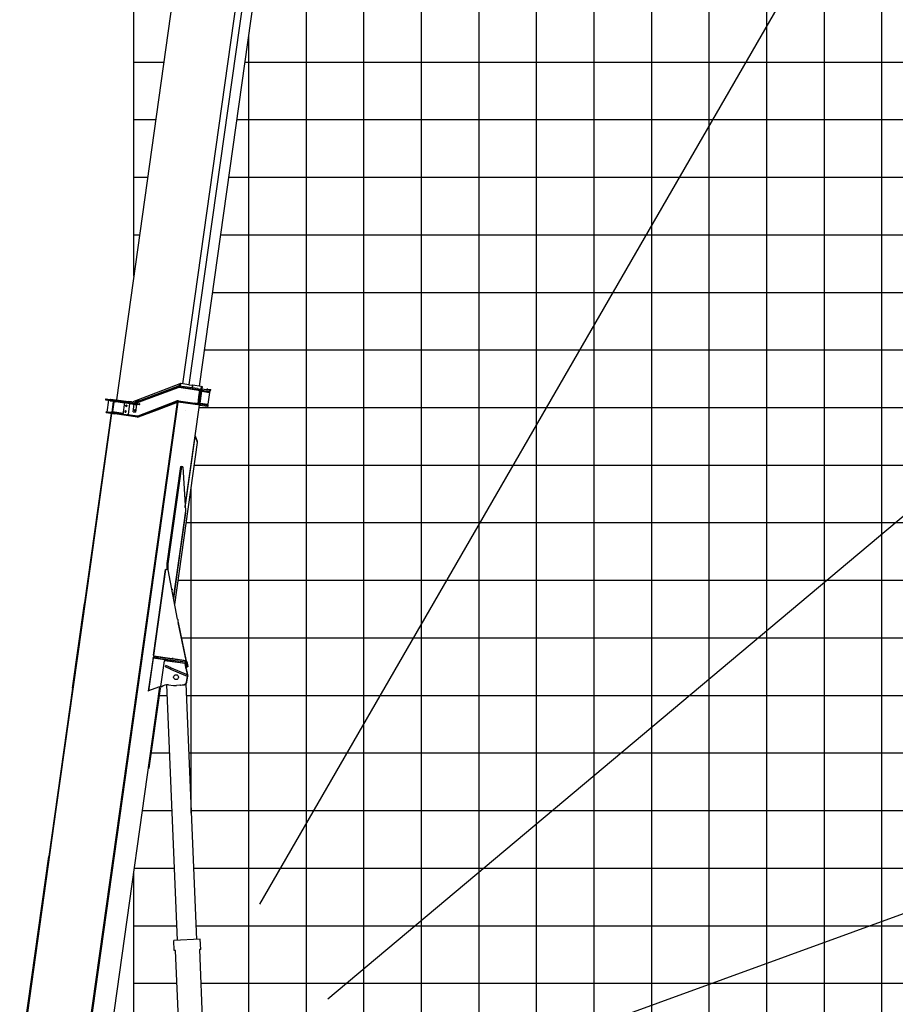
# Model space of a CAD drawing. Extents: x -390590 to 48051, y -92424 to 51651.
# Tile 16 of 37: x -215503 to -200291, y -71595 to -54493. Entities that reach past the tile are written whole.
import ezdxf

# ---------------------------------------------------------------- set-up
doc = ezdxf.new("R2010")
doc.units = 0
doc.layers.get('0').update_dxf_attribs({"linetype": 'CONTINUOUS'})

msp = doc.modelspace()

# ---------------------------------------------------------------- linework, layer by layer
at = {"color": 14, "linetype": 'Continuous'}
for p, q in [((-213522.596892, -58949.073282), (-213522.596892, 31771.197759)), ((-203522.596892, -78228.802241), (-203522.596892, 2056.737814)), ((-208522.596892, -76041.954127), (-208522.596892, -33495.440774)), ((-213522.596892, -58228.802241), (-213421.369399, -58228.802241)), ((-212008.620382, -58228.802241), (-123522.596892, -58228.802241)), ((-212609.619125, -63228.802241), (-123522.596892, -63228.802241)), ((-212524.610309, -68228.802241), (-123522.596892, -68228.802241)), ((-213522.596892, -73770.073753), (-213522.596892, -69317.459632))]:
    msp.add_line(p, q, dxfattribs=at)
at = {"color": 252, "linetype": 'Continuous'}
for p, q in [((-200522.596892, -78228.802241), (-200522.596892, 22771.197759)), ((-201522.596892, -78228.802241), (-201522.596892, 21386.567887)), ((-202522.596892, -78228.802241), (-202522.596892, 11109.166238)), ((-204522.596892, -78228.802241), (-204522.596892, -5803.217882)), ((-206522.596892, -78228.802241), (-206522.596892, -17612.951563)), ((-205522.596892, -78228.802241), (-205522.596892, -18729.375632)), ((-207522.596892, -78228.802241), (-207522.596892, -25058.84306)), ((-209522.596892, -76041.954127), (-209522.596892, -39691.96615)), ((-210522.596892, -74027.785414), (-210522.596892, -47216.885706)), ((-211522.596892, -73885.666503), (-211522.596892, -54756.198271)), ((-213522.596892, -55228.802241), (-212999.746895, -55228.802241)), ((-211586.997878, -55228.802241), (-123522.596892, -55228.802241)), ((-213522.596892, -56228.802241), (-213140.287729, -56228.802241)), ((-211727.538713, -56228.802241), (-123522.596892, -56228.802241)), ((-213522.596892, -57228.802241), (-213280.828564, -57228.802241)), ((-211868.079548, -57228.802241), (-161522.596892, -57228.802241)), ((-212151.180387, -59228.802241), (-123522.596892, -59228.802241)), ((-212291.721222, -60228.802241), (-123522.596892, -60228.802241)), ((-212385.810231, -61228.802241), (-123522.596892, -61228.802241)), ((-212469.078291, -62228.802241), (-123522.596892, -62228.802241)), ((-212750.15996, -64228.802241), (-123522.596892, -64228.802241)), ((-212694.897834, -65228.802241), (-123522.596892, -65228.802241)), ((-213076.396953, -66228.802241), (-212938.710713, -66228.802241)), ((-212608.42886, -66228.802241), (-123522.596892, -66228.802241)), ((-213216.937788, -67228.802241), (-212896.801437, -67228.802241)), ((-212566.519585, -67228.802241), (-123522.596892, -67228.802241)), ((-213510.136909, -69228.802241), (-212812.982886, -69228.802241)), ((-212482.701034, -69228.802241), (-123522.596892, -69228.802241)), ((-213522.596892, -70228.802241), (-212771.073611, -70228.802241)), ((-212440.791758, -70228.802241), (-123522.596892, -70228.802241)), ((-213522.596892, -71228.802241), (-212771.193383, -71228.802241)), ((-212356.837796, -71228.802241), (-123522.596892, -71228.802241))]:
    msp.add_line(p, q, dxfattribs=at)
at = {"color": 151, "linetype": 'Continuous'}
for p, q in [((-184116.859427, -22711.545991), (-211334.38329, -69853.680178)), ((-168451.282862, -36513.90214), (-210150.948683, -71504.076351)), ((-158451.139991, -54841.817105), (-209603.352652, -73459.69993))]:
    msp.add_line(p, q, dxfattribs=at)
at = {"color": 130, "linetype": 'Continuous'}
for p, q in [((-212670.062172, -60819.13874), (-211415.277352, -51890.880825)), ((-211305.684791, -51887.096089), (-212563.113933, -60834.169335)), ((-212378.428701, -60860.125152), (-211123.087155, -51927.905926)), ((-212557.739732, -52083.757859), (-213824.354265, -61096.18856)), ((-212492.540833, -60843.74872), (-212492.480387, -60843.757216)), ((-212624.906648, -61273.84735), (-212624.554885, -61273.896787))]:
    msp.add_line(p, q, dxfattribs=at)
at = {"color": 10, "linetype": 'Continuous'}
for p, q in [((-213522.506366, -61145.023022), (-212756.147543, -60857.642549)), ((-213504.796154, -61151.197799), (-212751.932898, -60868.877996)), ((-213484.132528, -61154.101883), (-212748.475897, -60878.233122)), ((-212718.932904, -60818.387054), (-213446.404007, -61095.287864)), ((-212738.669811, -60877.154508), (-212430.481513, -60920.467548)), ((-212737.247857, -60867.256075), (-212357.732927, -60920.59342)), ((-212417.057729, -60900.138437), (-212735.554875, -60855.376582)), ((-212724.352705, -60856.950944), (-212718.932904, -60818.387054)), ((-212718.932904, -60818.387054), (-212707.197224, -60813.919749)), ((-212713.460014, -60858.481812), (-212707.197224, -60813.919749)), ((-212711.479953, -60858.760092), (-212705.217163, -60814.198029)), ((-212705.217163, -60814.198029), (-212707.197224, -60813.919749)), ((-212565.060147, -60833.895813), (-212705.217163, -60814.198029)), ((-212565.060147, -60833.895813), (-212501.733514, -60842.79579)), ((-212507.881546, -60857.079154), (-212512.056739, -60886.787197)), ((-212498.266605, -60843.283033), (-212507.881546, -60857.079154)), ((-212498.266605, -60843.283033), (-212504.529394, -60887.845096)), ((-212498.266605, -60843.283033), (-212501.733514, -60842.79579)), ((-212348.998686, -60864.261271), (-212498.266605, -60843.283033)), ((-212348.998686, -60864.261271), (-212393.951665, -61184.118332)), ((-212332.8875, -60866.52555), (-212377.840479, -61186.382612)), ((-212348.998686, -60864.261271), (-212332.8875, -60866.52555)), ((-212428.950643, -60909.574837), (-212430.620823, -60921.458787)), ((-212430.481513, -60920.467548), (-212401.532611, -60924.536051)), ((-212418.894908, -60913.210649), (-212416.890726, -60898.950155)), ((-212417.057729, -60900.138437), (-212389.917234, -60903.952785)), ((-212404.844413, -61160.370502), (-212388.56123, -61044.509633)), ((-212401.532611, -60924.536051), (-212372.277874, -60928.647537)), ((-212389.917234, -60903.952785), (-212360.090736, -60908.144625)), ((-212388.56123, -61044.509633), (-212372.277874, -60928.647537)), ((-212375.905178, -60918.039476), (-212372.277874, -60928.647537)), ((-212369.722214, -61151.168777), (-212341.052588, -60947.173793)), ((-212357.454651, -60918.613379), (-212360.090736, -60908.144625)), ((-212357.732927, -60920.59342), (-212357.454651, -60918.613379)), ((-212343.829712, -60944.383436), (-212341.052588, -60947.173793)), ((-212341.794612, -60929.902944), (-212203.784457, -60949.299007)), ((-212341.516163, -60927.921675), (-212340.952839, -60928.000845)), ((-212340.952839, -60928.000845), (-212341.231288, -60929.982114)), ((-212341.052588, -60947.173793), (-212206.7354, -60966.050842)), ((-212340.952839, -60928.000845), (-212331.740193, -60912.129034)), ((-212339.15029, -60911.087613), (-212331.740193, -60912.129034)), ((-212192.579247, -60931.68683), (-212331.740193, -60912.129034)), ((-212243.480294, -60908.376156), (-212245.70703, -60924.220207)), ((-212243.480294, -60908.376156), (-212192.921266, -60915.481763)), ((-212231.210408, -61170.635342), (-212202.540783, -60966.640357)), ((-212202.540783, -60966.640357), (-212217.008972, -60947.440422)), ((-212206.7354, -60966.050842), (-212202.540783, -60966.640357)), ((-212195.223569, -60950.502161), (-212203.784457, -60949.299007)), ((-212201.764957, -60922.316737), (-212181.166609, -60925.211646)), ((-212195.223569, -60950.502161), (-212190.01834, -60913.465026)), ((-212192.921266, -60915.481763), (-212190.352511, -60915.842778)), ((-214477.933947, -73334.329819), (-212763.509071, -61135.562964)), ((-214468.432987, -73345.763367), (-212752.168042, -61133.903743)), ((-214464.782915, -73334.158905), (-212750.1715, -61134.064755)), ((-213452.297087, -61166.655168), (-214020.793388, -61086.758223)), ((-214004.573907, -61099.540333), (-214001.678998, -61078.941985)), ((-214004.239733, -61097.162561), (-213974.531691, -61101.337754)), ((-214002.013, -61081.318529), (-213972.304958, -61085.493722)), ((-213961.658919, -61103.146904), (-213990.328545, -61307.141888)), ((-213972.082403, -61083.910165), (-213974.754418, -61102.922539)), ((-213974.531691, -61101.337754), (-213500.785367, -61167.918457)), ((-213972.304958, -61085.493722), (-213498.558634, -61152.074426)), ((-213931.794644, -61113.402777), (-213930.959639, -61107.461406)), ((-213931.794644, -61113.402777), (-213882.28124, -61120.361432)), ((-213929.46158, -61082.426255), (-213930.714174, -61091.338925)), ((-213929.46158, -61082.426255), (-213924.51024, -61083.122121)), ((-213924.51024, -61083.122121), (-213790.82405, -61101.91049)), ((-213873.369798, -61121.613854), (-213899.812687, -61309.764787)), ((-213897.831438, -61310.043233), (-213871.388549, -61121.8923)), ((-213883.8611, -61296.859222), (-213861.593404, -61138.416331)), ((-213882.364828, -61120.956187), (-213881.362651, -61113.825326)), ((-213882.28124, -61120.361432), (-213832.767837, -61127.320087)), ((-213676.01205, -61154.399814), (-213872.084415, -61126.84364)), ((-213860.201673, -61128.513651), (-213861.593404, -61138.416331)), ((-213832.767837, -61127.320087), (-213831.932832, -61121.378716)), ((-213790.82405, -61101.91049), (-213785.87271, -61102.606355)), ((-213785.87271, -61102.606355), (-213787.125304, -61111.519025)), ((-213785.733573, -61101.616344), (-213607.485321, -61126.667503)), ((-213703.150805, -61347.502088), (-213674.481179, -61143.507103)), ((-213665.22844, -61196.308455), (-213638.513444, -61200.063002)), ((-213653.748377, -61211.544446), (-213649.993659, -61184.828242)), ((-213615.605039, -61349.707567), (-213589.162149, -61161.556634)), ((-213613.149761, -61166.972086), (-213606.970386, -61123.00355)), ((-213562.780619, -61132.950339), (-213607.485321, -61126.667503)), ((-213603.181165, -61153.527667), (-213590.414741, -61170.469284)), ((-213589.162149, -61161.556634), (-213582.385773, -61156.450268)), ((-213589.162149, -61161.556634), (-213557.474047, -61166.010106)), ((-213556.555627, -61159.475208), (-213557.557634, -61166.604861)), ((-213540.330526, -61168.419471), (-213557.474047, -61166.010106)), ((-213493.138251, -61113.076714), (-213538.034851, -61130.166007)), ((-213531.004487, -61301.007745), (-213512.911983, -61172.272896)), ((-213512.911983, -61172.272896), (-213506.772381, -61173.135761)), ((-213472.112998, -61178.006819), (-213506.772381, -61173.135761)), ((-213498.336079, -61150.490868), (-213501.008094, -61169.503243)), ((-213500.785367, -61167.918457), (-213480.802312, -61170.726893)), ((-213498.558634, -61152.074426), (-213478.575579, -61154.882861)), ((-213447.191815, -61093.122226), (-213494.177079, -61110.223712)), ((-213494.177079, -61110.223712), (-213486.652507, -61130.895931)), ((-213491.184601, -61182.396021), (-213486.678109, -61183.029367)), ((-213472.112998, -61178.006819), (-213490.205502, -61306.741668)), ((-213489.248016, -61184.965931), (-213488.61467, -61180.459439)), ((-213439.667416, -61113.795673), (-213486.652507, -61130.895931)), ((-213480.802312, -61170.726893), (-213423.942882, -61178.717964)), ((-213478.575579, -61154.882861), (-213421.716149, -61162.873933)), ((-213447.191815, -61093.122226), (-213439.667416, -61113.795673)), ((-213445.993276, -61371.049965), (-212772.026517, -61115.254121)), ((-213442.444264, -61380.399521), (-212768.478716, -61124.603527)), ((-213109.304658, -61266.795708), (-212764.219919, -61135.823004)), ((-212922.701087, -61197.661961), (-213016.525528, -61232.948004)), ((-212899.245654, -61188.840961), (-212922.701087, -61197.661961)), ((-212370.430382, -61187.424033), (-212749.400129, -61134.163308)), ((-212454.077737, -61163.549486), (-212747.729949, -61122.279359)), ((-212746.338218, -61112.376678), (-212463.048053, -61152.190514)), ((-212627.074139, -62945.484146), (-212379.809646, -61186.105863)), ((-212464.578923, -61163.083225), (-212462.908746, -61151.199296)), ((-212434.09915, -61156.259017), (-212463.048053, -61152.190514)), ((-212453.910738, -61162.361223), (-212455.91492, -61176.621717)), ((-212426.937242, -61167.363833), (-212454.077737, -61163.549486)), ((-212434.09915, -61156.259017), (-212404.844413, -61160.370502)), ((-212393.082928, -61172.121747), (-212426.937242, -61167.363833)), ((-212411.255179, -61169.567804), (-212404.844413, -61160.370502)), ((-212398.780925, -61183.439624), (-212393.361377, -61174.103016)), ((-212393.361377, -61174.103016), (-212393.082928, -61172.121747)), ((-212375.474433, -61169.547322), (-212374.911109, -61169.626492)), ((-212375.196156, -61167.567281), (-212374.632832, -61167.646451)), ((-212374.911109, -61169.626492), (-212374.632832, -61167.646451)), ((-212374.911109, -61169.626492), (-212370.430382, -61187.424033)), ((-212374.632832, -61167.646451), (-212237.186001, -61186.963343)), ((-212373.161056, -61153.086789), (-212369.722214, -61151.168777)), ((-212370.430382, -61187.424033), (-212239.830323, -61205.778674)), ((-212369.722214, -61151.168777), (-212235.405025, -61170.045827)), ((-212231.210408, -61170.635342), (-212250.410516, -61185.104759)), ((-212239.830323, -61205.778674), (-212231.269436, -61206.981828)), ((-212237.186001, -61186.963343), (-212228.625114, -61188.166497)), ((-212235.405025, -61170.045827), (-212231.210408, -61170.635342)), ((-212231.269436, -61206.981828), (-212228.625114, -61188.166497)), ((-213914.75717, -61329.880198), (-214377.562944, -64622.914386)), ((-214269.145425, -63952.07953), (-213900.893349, -61331.829863)), ((-214001.901405, -61317.634107), (-214000.231225, -61305.750157)), ((-214001.901405, -61317.634107), (-213853.361195, -61338.510072)), ((-214000.231225, -61305.750157), (-213851.691015, -61326.626122)), ((-213959.629264, -61311.456391), (-213958.237533, -61301.55371)), ((-213958.237533, -61301.55371), (-213908.724129, -61308.512365)), ((-213910.25517, -61319.406284), (-213908.58482, -61307.521127)), ((-213908.724129, -61308.512365), (-213859.210726, -61315.47102)), ((-213701.063208, -61332.648067), (-213897.135573, -61305.091893)), ((-213883.8611, -61296.859222), (-213885.252831, -61306.761903)), ((-213860.602457, -61325.373701), (-213859.210726, -61315.47102)), ((-213853.528194, -61339.698334), (-213851.524016, -61325.43786)), ((-213458.935443, -61393.942996), (-213853.361195, -61338.510072)), ((-213457.265263, -61382.059047), (-213851.691015, -61326.626122)), ((-213679.14575, -61295.335261), (-213652.430754, -61299.089809)), ((-213667.665687, -61310.571253), (-213663.910969, -61283.855048)), ((-213635.812101, -61356.965925), (-213614.352617, -61340.796125)), ((-213615.605039, -61349.707567), (-213607.094089, -61361.001979)), ((-213615.605039, -61349.707567), (-213583.916936, -61354.161039)), ((-213585.447976, -61365.054958), (-213583.777626, -61353.169801)), ((-213583.916936, -61354.161039), (-213455.873532, -61372.156366)), ((-213531.004487, -61301.007745), (-213524.864884, -61301.87061)), ((-213524.864884, -61301.87061), (-213490.205502, -61306.741668)), ((-213516.105364, -61273.312271), (-213487.782628, -61277.292772)), ((-213507.328647, -61297.266879), (-213502.822155, -61297.900225)), ((-213505.392063, -61299.836789), (-213504.758717, -61295.330297)), ((-213503.934074, -61289.462662), (-213499.953916, -61261.142362)), ((-213438.186675, -61391.618828), (-213109.424549, -61266.841731)), ((-213039.98096, -61241.769004), (-213016.525528, -61232.948004)), ((-212625.989545, -62963.16803), (-212453.636775, -61736.81435)), ((-212451.649563, -61728.384619), (-212456.285199, -61730.257692)), ((-212455.725471, -61731.643013), (-212456.285199, -61730.257692)), ((-212456.285199, -61730.257692), (-212453.636775, -61736.81435)), ((-212453.636775, -61736.81435), (-212419.279075, -61821.851089)), ((-212413.909771, -61821.792098), (-212451.649563, -61728.384619)), ((-212809.079261, -64648.041459), (-212413.792488, -61835.429923)), ((-212413.792488, -61835.429923), (-212419.279075, -61821.851089)), ((-212416.074587, -61829.78393), (-212418.546614, -61823.665001)), ((-212411.438952, -61827.910857), (-212416.074587, -61829.78393)), ((-212411.438952, -61827.910857), (-212413.909771, -61821.792098)), ((-212708.168805, -62252.787493), (-212945.180663, -63939.21449)), ((-212690.979336, -62255.203315), (-212927.991194, -63941.630312)), ((-212708.168805, -62252.787493), (-212690.979336, -62255.203315)), ((-212669.230197, -62258.259958), (-212690.979336, -62255.203315)), ((-212669.230197, -62258.259958), (-212622.180062, -63025.27307)), ((-212622.180062, -63025.27307), (-212832.871013, -64524.417083)), ((-212623.679635, -63057.853359), (-212831.091304, -64533.664062)), ((-212623.679635, -63057.853359), (-212626.69928, -63057.428975)), ((-212829.924331, -64539.727765), (-212681.826195, -63485.954775)), ((-212827.860053, -64550.449601), (-212678.324231, -63486.446944)), ((-212678.324231, -63486.446944), (-212683.806256, -63485.676496)), ((-214867.589759, -68210.232225), (-214269.145425, -63952.07953)), ((-212945.180663, -63939.21449), (-212949.063451, -64046.720471)), ((-212945.180663, -63939.21449), (-212927.991194, -63941.630312)), ((-212927.991194, -63941.630312), (-212931.873982, -64049.136293)), ((-213181.558929, -65532.825668), (-212972.242636, -64043.462849)), ((-212967.523394, -64044.126095), (-213176.839688, -65533.488914)), ((-212967.523394, -64044.126095), (-212972.242636, -64043.462849)), ((-212924.126639, -64050.225111), (-212967.523394, -64044.126095)), ((-212760.070867, -64902.711016), (-212924.126639, -64050.225111)), ((-212860.210031, -64382.352828), (-212849.669083, -64383.834261)), ((-212853.99811, -64414.636886), (-212849.669083, -64383.834261)), ((-214585.657142, -66103.581542), (-214379.12414, -64634.022877)), ((-214377.562944, -64622.914386), (-214379.12414, -64634.022877)), ((-212750.474488, -64960.110562), (-212611.102, -65632.611032)), ((-212613.566827, -65620.730857), (-212749.601963, -64965.181847)), ((-213186.598226, -65568.471597), (-213268.710356, -66152.729757)), ((-213185.148594, -65582.812552), (-213265.059726, -66151.409801)), ((-213186.173936, -65568.531227), (-213186.598226, -65568.471597)), ((-213185.148594, -65582.812552), (-213186.173936, -65568.531227)), ((-213186.173936, -65568.531227), (-212628.95352, -65646.843449)), ((-213021.296225, -65605.840501), (-213185.148594, -65582.812552)), ((-213165.435183, -65555.288264), (-213181.558929, -65532.825668)), ((-213181.558929, -65532.825668), (-213176.839688, -65533.488914)), ((-213176.712297, -65553.703369), (-213178.939117, -65569.548014)), ((-213170.39074, -65542.47436), (-213176.839688, -65533.488914)), ((-213169.650359, -65554.69586), (-213176.712297, -65553.703369)), ((-213169.650359, -65554.69586), (-213171.877178, -65570.540505)), ((-213170.39074, -65542.47436), (-213164.255378, -65555.454075)), ((-213170.39074, -65542.47436), (-212856.189753, -65586.632429)), ((-213169.650359, -65554.69586), (-213102.312843, -65564.15953)), ((-213102.312843, -65564.15953), (-213104.539663, -65580.004176)), ((-212626.776253, -65630.991839), (-213102.312843, -65564.15953)), ((-213051.063211, -66077.286174), (-212987.73945, -65626.714202)), ((-212985.51263, -65610.869557), (-213021.296225, -65605.840501)), ((-212997.428248, -65595.057703), (-212985.51263, -65610.869557)), ((-212985.51263, -65610.869557), (-212987.73945, -65626.714202)), ((-212631.242945, -65676.816519), (-212987.73945, -65626.714202)), ((-212985.51263, -65610.869557), (-212983.564257, -65597.00616)), ((-212983.564257, -65597.00616), (-212966.542358, -65619.594984)), ((-212967.934089, -65629.497664), (-212966.542358, -65619.594984)), ((-212966.542358, -65619.594984), (-212631.623359, -65666.664779)), ((-212837.313976, -65589.285246), (-212856.189753, -65586.632429)), ((-212837.14689, -65588.09637), (-212839.151072, -65602.356864)), ((-212837.313976, -65589.285246), (-212613.566827, -65620.730857)), ((-212626.776253, -65630.991839), (-212629.003073, -65646.836485)), ((-212628.95352, -65646.843449), (-212628.839896, -65646.859418)), ((-212626.710975, -65631.001014), (-212610.976942, -65633.212288)), ((-212613.566827, -65620.730857), (-212610.976942, -65633.212288)), ((-212588.278265, -65666.544338), (-212603.894766, -65670.02247)), ((-212589.93639, -65732.697126), (-212603.894766, -65670.02247)), ((-212603.732798, -65670.045234), (-212589.786276, -65732.663976)), ((-212574.318595, -65729.21855), (-212588.278265, -65666.544338)), ((-212972.50536, -65733.876918), (-212962.706409, -65710.877439)), ((-212880.50622, -65773.072916), (-212972.50536, -65733.876918)), ((-212870.707268, -65750.073438), (-212962.706409, -65710.877439)), ((-212880.50622, -65773.072916), (-212870.707268, -65750.073438)), ((-212880.50622, -65773.072916), (-212623.770347, -65882.455427)), ((-212870.707268, -65750.073438), (-212613.97129, -65859.455337)), ((-212617.397455, -65743.943231), (-212631.242945, -65676.816519)), ((-212623.254637, -65674.392728), (-212607.223628, -65746.370314)), ((-212616.155341, -65758.278429), (-212595.337891, -65867.393801)), ((-212610.751717, -65760.071478), (-212616.155341, -65758.278429)), ((-212614.953054, -65749.793844), (-212612.267051, -65750.171337)), ((-212607.223628, -65746.370314), (-212612.267051, -65750.171337)), ((-212610.751717, -65760.071478), (-212589.828485, -65869.741026)), ((-212589.678227, -65733.149437), (-212607.223628, -65746.370314)), ((-212574.318595, -65729.21855), (-212589.93639, -65732.697126)), ((-212589.786276, -65732.663976), (-212589.678227, -65733.149437)), ((-212623.770347, -65882.455427), (-212596.170886, -65894.2137)), ((-212613.97129, -65859.455337), (-212586.371849, -65871.213607)), ((-212605.564394, -65997.969461), (-212590.290676, -65893.852391)), ((-212600.159543, -65999.762682), (-212584.886014, -65895.646818)), ((-212596.170886, -65894.2137), (-212586.371849, -65871.213607)), ((-212592.061665, -65884.569658), (-212590.290676, -65893.852391)), ((-212584.886014, -65895.646818), (-212590.290676, -65893.852391)), ((-212588.564951, -65876.363162), (-212584.886014, -65895.646818)), ((-214585.657142, -66103.581542), (-214996.271644, -69025.255539)), ((-214571.793151, -66105.529999), (-214585.657142, -66103.581542)), ((-214094.42242, -73386.209678), (-213067.603128, -66080.010778)), ((-213268.710356, -66152.729757), (-213265.059726, -66151.409801)), ((-213089.025207, -66087.757249), (-213265.059726, -66151.409801)), ((-213254.042055, -67492.812786), (-213059.199714, -66106.43749)), ((-213067.603128, -66080.010778), (-213089.025207, -66087.757249)), ((-213071.082456, -66104.767479), (-213059.199714, -66106.43749)), ((-213067.603128, -66080.010778), (-213051.759077, -66082.237514)), ((-213051.063211, -66077.286174), (-213051.759077, -66082.237514)), ((-213051.063211, -66077.286174), (-213036.20919, -66079.37377)), ((-212918.534406, -66045.420504), (-212832.775646, -66057.473112)), ((-212719.247094, -66050.855308), (-212782.00501, -66058.099817)), ((-212712.723985, -66049.278949), (-212648.435132, -66040.982386)), ((-212707.320361, -66051.071997), (-212712.723985, -66049.278949)), ((-212707.320361, -66051.071997), (-212643.030366, -66042.776221)), ((-213265.924797, -67491.142776), (-213254.042055, -67492.812786)), ((-215503.491484, -72734.908105), (-214867.589759, -68210.232225)), ((-215468.068456, -72382.264292), (-214996.271644, -69025.255539)), ((-214996.271644, -69025.255539), (-214982.407653, -69027.203996)), ((-215269.478668, -71026.710492), (-215267.669348, -71013.836512)), ((-215263.537317, -71027.545495), (-215269.478668, -71026.710492)), ((-215261.727997, -71014.671515), (-215267.669348, -71013.836512)), ((-215332.106564, -71472.331123), (-215330.297244, -71459.457143)), ((-215326.165213, -71473.166126), (-215332.106564, -71472.331123)), ((-215324.355893, -71460.292146), (-215330.297244, -71459.457143))]:
    msp.add_line(p, q, dxfattribs=at)
at = {"color": 41, "linetype": 'Continuous'}
msp.add_line((-212623.851816, -60928.636342), (-212623.406968, -60928.698861), dxfattribs=at)
at = {"color": 251, "linetype": 'Continuous'}
msp.add_line((-212522.596892, -68276.844522), (-212522.596892, -62609.606876), dxfattribs=at)
at = {"color": 161, "linetype": 'Continuous'}
for p, q in [((-212760.460671, -70482.0383), (-212946.451528, -66044.098133)), ((-212616.73182, -66030.684773), (-212430.757904, -70468.220696)), ((-212365.818815, -70465.499145), (-212825.411468, -70484.760341)), ((-212818.083777, -70659.606856), (-212825.411468, -70484.760341)), ((-212358.491125, -70640.345661), (-212365.818815, -70465.499145)), ((-212795.088338, -70658.643134), (-212818.083777, -70659.606856)), ((-212664.690535, -73770.073753), (-212795.088338, -70658.643134)), ((-212358.491125, -70640.345661), (-212381.459244, -70641.308238)), ((-212381.459244, -70641.308238), (-212250.334948, -73770.073753))]:
    msp.add_line(p, q, dxfattribs=at)
at = {"color": 24, "linetype": 'Continuous'}
msp.add_line((-213369.596074, -68228.802241), (-212854.892162, -68228.802241), dxfattribs=at)
at = {"color": 10, "linetype": 'Continuous'}
for points in [[(-212760.070867, -64902.711016), (-212758.398235, -64913.123273), (-212756.686051, -64923.534908), (-212754.355908, -64937.417142), (-212749.601963, -64965.181847)], [(-212616.155341, -65758.278429), (-212616.54677, -65753.502797), (-212617.397455, -65743.943231)], [(-212610.751717, -65760.071478), (-212612.927299, -65754.69378), (-212614.405665, -65751.109025), (-212617.397455, -65743.943231)], [(-212712.723985, -66049.278949), (-212714.884999, -66049.814707), (-212719.247094, -66050.855308)], [(-212707.320361, -66051.071997), (-212711.284075, -66051.014798), (-212719.247094, -66050.855308)], [(-212707.320361, -66051.071997), (-212711.284075, -66051.014798), (-212719.247094, -66050.855308)]]:
    msp.add_lwpolyline(points, dxfattribs=at)
for centre, radius in [((-213651.870932, -61198.18573), 10.376001), ((-213488.931345, -61182.712695), 1.75), ((-213665.788242, -61297.212537), 10.376001), ((-213501.943996, -61275.302522), 11.000001), ((-213505.075391, -61297.583553), 1.75), ((-212786.554285, -65912.494964), 42.000004)]:
    msp.add_circle(centre, radius, dxfattribs=at)
at = {"color": 151, "linetype": 'Continuous'}
for centre in [(-215422.596892, -74034.67385), (-215422.596892, -77727.30964)]:
    msp.add_arc(centre, 72925.308914, 9.619135, 81.340973, dxfattribs=at)
at = {"color": 10, "linetype": 'Continuous'}
for centre, radius, start, end in [((-212741.400075, -60896.967346), 42.000004, 82.000005, 110.555814), ((-212741.400075, -60896.967346), 30.000003, 81.999995, 110.555814), ((-212741.453273, -60896.959869), 20.000002, 82.000005, 110.555814), ((-212191.465793, -60923.76419), 8.000001, 262, 81.999995), ((-214003.126451, -61089.241149), 8.000001, 81.999995, 262), ((-213651.870932, -61198.18573), 12.000001, 161.999986, 92.000007), ((-213555.821964, -61083.436935), 50.000004, 262, 290.83863), ((-213533.093594, -61116.926026), 52.000005, 262, 289.795878), ((-213533.040397, -61116.933503), 30.000003, 262.096527, 290.555814), ((-212753.575322, -61163.87135), 52.000005, 81.999995, 110.783628), ((-212753.575322, -61163.87135), 42.000004, 81.999995, 110.783628), ((-212753.575322, -61163.87135), 30.000003, 81.999995, 110.783628), ((-213665.788242, -61297.212537), 12.000001, 161.999986, 92.000007), ((-213453.09007, -61352.351005), 42.000004, 262, 290.783633), ((-213453.09007, -61352.351005), 30.000003, 262, 290.783633), ((-213453.09007, -61352.351005), 20.000002, 262, 290.783633), ((-212633.01509, -65676.56746), 10.000001, 12.556044, 82.000005), ((-212633.178266, -65676.544527), 30.000003, 12.556044, 81.999995), ((-212633.01509, -65676.56746), 30.000003, 12.556044, 81.999995), ((-212633.178266, -65676.544527), 46.000004, 12.556044, 81.999995), ((-212939.410371, -66193.960714), 150.000013, 81.999995, 130.189684), ((-212804.941026, -65859.419498), 200.000018, 262, 276.585167)]:
    msp.add_arc(centre, radius, start, end, dxfattribs=at)
at = {"color": 130, "linetype": 'Continuous'}
msp.add_ellipse((-212478.521926, -60841.007558), major_axis=(0.695866, 4.95134), ratio=0.913545, start_param=3.13877865, end_param=3.1415926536, dxfattribs=at)
at = {"color": 10, "linetype": 'Continuous'}
for centre, major_axis, ratio, start_param, end_param in [((-212244.593576, -60916.297567), (1.113453, 7.922628), 0.913545, 0, 3.1351079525), ((-212244.593576, -60916.297567), (-1.113453, -7.922628), 0.913545, 3.1415926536, 6.2831853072), ((-212244.593576, -60916.297567), (-10.459948, 1.47005), 0.757414, 1.5707963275, 4.7123889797), ((-213979.35976, -61092.581339), (1.113453, 7.922628), 0.952424, 3.1346256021, 3.1415926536), ((-213979.35976, -61092.581339), (1.113453, 7.922628), 0.952424, 3.1415926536, 3.1493713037), ((-213979.35976, -61092.581339), (-1.113453, -7.922628), 0.952424, 0, 0.0034332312), ((-213422.829601, -61170.796553), (1.113453, 7.922628), 0.672673, 3.1415926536, 6.2831853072), ((-212653.486714, -65991.539507), (-15.748153, -47.454677), 0.965926, 0.4353483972, 1.7515855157), ((-212648.083091, -65993.332556), (-15.748153, -47.454677), 0.965926, 0.4353483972, 1.7515855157), ((-212648.083091, -65993.332556), (-15.748153, -47.454677), 0.965926, 0.4353483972, 0.921054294)]:
    msp.add_ellipse(centre, major_axis=major_axis, ratio=ratio, start_param=start_param, end_param=end_param, dxfattribs=at)

doc.saveas('drawing.dxf')
